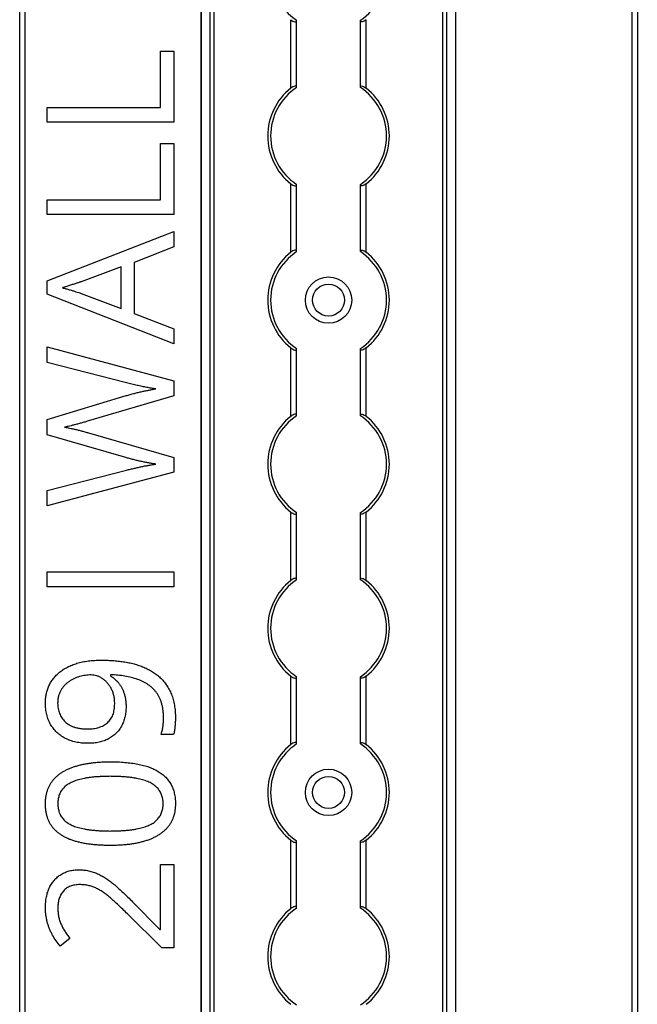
# Model space of a CAD drawing. Header units: millimetres. Extents: x -138 to 5612, y -1401 to 2631.
# Tile 66 of 116: x 3846 to 3952, y 1508 to 1678. Entities that reach past the tile are written whole.
import ezdxf

# ---------------------------------------------------------------- set-up
doc = ezdxf.new("R2010")
doc.units = ezdxf.units.MM

msp = doc.modelspace()

# ---------------------------------------------------------------- linework, layer by layer
at = {"color": 7, "linetype": 'Continuous', "lineweight": 25}
for p, q in [((3845.86, 567.5), (3845.86, 2606.2)), ((3846.76, 2606.2), (3846.76, 567.5)), ((3877.16, 2605.55), (3877.16, 568.05)), ((3877.19, 568.05), (3877.19, 2605.55)), ((3878.72, 568.05), (3878.72, 2605.55)), ((3879.43, 568.05), (3879.43, 2605.55)), ((3918.88, 568.05), (3918.88, 2605.55)), ((3919.59, 568.05), (3919.59, 2605.55)), ((3921.13, 568.05), (3921.13, 2605.55)), ((3921.16, 568.05), (3921.16, 2605.55)), ((3951.56, 567.5), (3951.56, 2606.2)), ((3952.46, 2606.2), (3952.46, 567.5)), ((3892.66, 1665.85), (3892.66, 1677.65)), ((3905.66, 1665.85), (3905.66, 1677.65)), ((3893.66, 1666.05), (3893.66, 1677.45)), ((3904.66, 1666.05), (3904.66, 1677.45)), ((3870.18, 1662.51), (3870.18, 1672.23)), ((3870.18, 1672.23), (3872.45, 1672.23)), ((3872.45, 1672.23), (3872.45, 1659.96)), ((3850.58, 1662.51), (3870.18, 1662.51)), ((3850.58, 1659.96), (3850.58, 1662.51)), ((3872.45, 1659.96), (3850.58, 1659.96)), ((3870.18, 1646.61), (3870.18, 1656.32)), ((3870.18, 1656.32), (3872.45, 1656.32)), ((3872.45, 1656.32), (3872.45, 1644.06)), ((3892.66, 1637.55), (3892.66, 1649.35)), ((3893.66, 1637.75), (3893.66, 1649.15)), ((3904.66, 1637.75), (3904.66, 1649.15)), ((3905.66, 1637.55), (3905.66, 1649.35)), ((3850.58, 1646.61), (3870.18, 1646.61)), ((3850.58, 1644.06), (3850.58, 1646.61)), ((3872.45, 1644.06), (3850.58, 1644.06)), ((3850.58, 1632.61), (3872.45, 1641.12)), ((3872.45, 1641.12), (3872.45, 1638.48)), ((3872.45, 1638.48), (3865.64, 1635.78)), ((3865.64, 1635.78), (3865.64, 1627.01)), ((3863.37, 1635.02), (3856.45, 1632.46)), ((3863.37, 1627.86), (3863.37, 1635.02)), ((3850.58, 1630.32), (3850.58, 1632.61)), ((3872.45, 1621.75), (3850.58, 1630.32)), ((3856.45, 1630.46), (3863.37, 1627.86)), ((3865.64, 1627.01), (3872.45, 1624.33)), ((3872.45, 1624.33), (3872.45, 1621.75)), ((3850.58, 1621.22), (3872.45, 1615.36)), ((3850.58, 1618.55), (3850.58, 1621.22)), ((3892.66, 1609.25), (3892.66, 1621.05)), ((3893.66, 1609.45), (3893.66, 1620.85)), ((3904.66, 1609.45), (3904.66, 1620.85)), ((3905.66, 1609.25), (3905.66, 1621.05)), ((3864.29, 1615.03), (3850.58, 1618.55)), ((3872.45, 1615.36), (3872.45, 1612.8)), ((3850.58, 1608.71), (3864.26, 1612.82)), ((3872.45, 1612.8), (3857.73, 1608.46)), ((3850.58, 1606.09), (3850.58, 1608.71)), ((3857.75, 1606.39), (3872.45, 1602.17)), ((3864.15, 1602.16), (3850.58, 1606.09)), ((3872.45, 1602.17), (3872.45, 1599.61)), ((3850.58, 1596.45), (3864.3, 1599.97)), ((3872.45, 1599.61), (3850.58, 1593.79)), ((3850.58, 1593.79), (3850.58, 1596.45)), ((3892.66, 1580.95), (3892.66, 1592.75)), ((3905.66, 1580.95), (3905.66, 1592.75)), ((3893.66, 1581.15), (3893.66, 1592.55)), ((3904.66, 1581.15), (3904.66, 1592.55)), ((3850.58, 1579.87), (3850.58, 1582.42)), ((3850.58, 1582.42), (3872.45, 1582.42)), ((3872.45, 1582.42), (3872.45, 1579.87)), ((3872.45, 1579.87), (3850.58, 1579.87)), ((3861.55, 1564.69), (3861.55, 1564.5)), ((3892.66, 1552.65), (3892.66, 1564.45)), ((3893.66, 1552.85), (3893.66, 1564.25)), ((3904.66, 1552.85), (3904.66, 1564.25)), ((3905.66, 1552.65), (3905.66, 1564.45)), ((3872.42, 1554.41), (3870.27, 1554.41)), ((3892.66, 1524.35), (3892.66, 1536.15)), ((3893.66, 1524.55), (3893.66, 1535.95)), ((3904.66, 1524.55), (3904.66, 1535.95)), ((3905.66, 1524.35), (3905.66, 1536.15)), ((3870.18, 1531.95), (3872.45, 1531.95)), ((3870.18, 1520.77), (3870.18, 1531.95)), ((3872.45, 1531.95), (3872.45, 1517.61)), ((3865.33, 1525.53), (3870.07, 1520.77)), ((3870.37, 1517.61), (3864.44, 1523.46)), ((3870.07, 1520.77), (3870.18, 1520.77)), ((3854.51, 1519.22), (3852.83, 1517.89)), ((3872.45, 1517.61), (3870.37, 1517.61))]:
    msp.add_line(p, q, dxfattribs=at)
for centre, radius in [((3899.16, 1629.3), 4), ((3899.16, 1629.3), 2.75), ((3899.16, 1544.4), 4), ((3899.16, 1544.4), 2.75)]:
    msp.add_circle(centre, radius, dxfattribs=at)
for centre, radius, start, end in [((3899.16, 1685.9), 10, 123.367, 236.633), ((3899.16, 1685.9), 10, 303.367, 56.633), ((3899.16, 1657.6), 10.5, 128.2466, 231.7534), ((3899.16, 1657.6), 10, 123.367, 236.633), ((3899.16, 1657.6), 10, 303.367, 56.633), ((3899.16, 1657.6), 10.5, 308.2466, 51.7534), ((3899.16, 1629.3), 10.5, 128.2466, 231.7534), ((3899.16, 1629.3), 10, 123.367, 236.633), ((3899.16, 1629.3), 10, 303.367, 56.633), ((3899.16, 1629.3), 10.5, 308.2466, 51.7534), ((3899.16, 1601), 10.5, 128.2466, 231.7534), ((3899.16, 1601), 10, 123.367, 236.633), ((3899.16, 1601), 10, 303.367, 56.633), ((3899.16, 1601), 10.5, 308.2466, 51.7534), ((3899.16, 1572.7), 10.5, 128.2466, 231.7534), ((3899.16, 1572.7), 10, 123.367, 236.633), ((3899.16, 1572.7), 10, 303.367, 56.633), ((3899.16, 1572.7), 10.5, 308.2466, 51.7534), ((3899.16, 1544.4), 10.5, 128.2466, 231.7534), ((3899.16, 1544.4), 10, 123.367, 236.633), ((3899.16, 1544.4), 10, 303.367, 56.633), ((3899.16, 1544.4), 10.5, 308.2466, 51.7534), ((3899.16, 1516.1), 10.5, 128.2466, 231.7534), ((3899.16, 1516.1), 10, 123.367, 236.633), ((3899.16, 1516.1), 10, 303.367, 56.633), ((3899.16, 1516.1), 10.5, 308.2466, 51.7534)]:
    msp.add_arc(centre, radius, start, end, dxfattribs=at)
for points, knots in [([(3892.66, 1677.65), (3892.77, 1677.57), (3892.88, 1677.49), (3893.12, 1677.36), (3893.24, 1677.31), (3893.44, 1677.27), (3893.52, 1677.28), (3893.63, 1677.33), (3893.66, 1677.38), (3893.66, 1677.45)], [0, 0, 0, 0, 0.25, 0.25, 0.5, 0.5, 0.75, 0.75, 1, 1, 1, 1]), ([(3905.66, 1677.65), (3905.55, 1677.57), (3905.43, 1677.49), (3905.19, 1677.36), (3905.07, 1677.31), (3904.87, 1677.27), (3904.79, 1677.28), (3904.68, 1677.33), (3904.66, 1677.38), (3904.66, 1677.45)], [0, 0, 0, 0, 0.25, 0.25, 0.5, 0.5, 0.75, 0.75, 1, 1, 1, 1]), ([(3893.66, 1666.05), (3893.66, 1666.09), (3893.65, 1666.11), (3893.62, 1666.16), (3893.6, 1666.18), (3893.53, 1666.22), (3893.44, 1666.23), (3893.24, 1666.19), (3893.12, 1666.14), (3892.89, 1666.01), (3892.77, 1665.93), (3892.66, 1665.85)], [0, 0, 0, 0, 0.125, 0.125, 0.25, 0.25, 0.5, 0.5, 0.75, 0.75, 1, 1, 1, 1]), ([(3904.66, 1666.05), (3904.66, 1666.09), (3904.66, 1666.11), (3904.69, 1666.16), (3904.71, 1666.18), (3904.79, 1666.22), (3904.87, 1666.23), (3905.07, 1666.19), (3905.19, 1666.14), (3905.43, 1666.01), (3905.54, 1665.93), (3905.66, 1665.85)], [0, 0, 0, 0, 0.125, 0.125, 0.25, 0.25, 0.5, 0.5, 0.75, 0.75, 1, 1, 1, 1]), ([(3892.66, 1649.35), (3892.77, 1649.27), (3892.88, 1649.19), (3893.12, 1649.06), (3893.24, 1649.01), (3893.44, 1648.97), (3893.52, 1648.98), (3893.63, 1649.03), (3893.66, 1649.08), (3893.66, 1649.15)], [0, 0, 0, 0, 0.25, 0.25, 0.5, 0.5, 0.75, 0.75, 1, 1, 1, 1]), ([(3905.66, 1649.35), (3905.55, 1649.27), (3905.43, 1649.19), (3905.19, 1649.06), (3905.07, 1649.01), (3904.87, 1648.97), (3904.79, 1648.98), (3904.68, 1649.03), (3904.66, 1649.08), (3904.66, 1649.15)], [0, 0, 0, 0, 0.25, 0.25, 0.5, 0.5, 0.75, 0.75, 1, 1, 1, 1]), ([(3893.66, 1637.75), (3893.66, 1637.79), (3893.65, 1637.81), (3893.62, 1637.86), (3893.6, 1637.88), (3893.53, 1637.92), (3893.44, 1637.93), (3893.24, 1637.89), (3893.12, 1637.84), (3892.89, 1637.71), (3892.77, 1637.63), (3892.66, 1637.55)], [0, 0, 0, 0, 0.125, 0.125, 0.25, 0.25, 0.5, 0.5, 0.75, 0.75, 1, 1, 1, 1]), ([(3904.66, 1637.75), (3904.66, 1637.79), (3904.66, 1637.81), (3904.69, 1637.86), (3904.71, 1637.88), (3904.79, 1637.92), (3904.87, 1637.93), (3905.07, 1637.89), (3905.19, 1637.84), (3905.43, 1637.71), (3905.54, 1637.63), (3905.66, 1637.55)], [0, 0, 0, 0, 0.125, 0.125, 0.25, 0.25, 0.5, 0.5, 0.75, 0.75, 1, 1, 1, 1]), ([(3856.45, 1632.46), (3856.4, 1632.44), (3856.28, 1632.4), (3856.08, 1632.34), (3855.84, 1632.25), (3855.45, 1632.13), (3854.93, 1631.96), (3854.4, 1631.78), (3853.98, 1631.66), (3853.7, 1631.56), (3853.45, 1631.49), (3853.29, 1631.43), (3853.22, 1631.41)], [0, 0, 0, 0, 0.048345, 0.109923, 0.185955, 0.275209, 0.469, 0.670653, 0.767775, 0.854545, 0.932648, 1, 1, 1, 1]), ([(3853.22, 1631.41), (3853.43, 1631.36), (3853.84, 1631.26), (3854.44, 1631.09), (3855.02, 1630.93), (3855.55, 1630.75), (3856.02, 1630.61), (3856.32, 1630.51), (3856.45, 1630.46)], [0, 0, 0, 0, 0.1889164, 0.3762957, 0.5573333, 0.7244873, 0.8737152, 1, 1, 1, 1]), ([(3892.66, 1621.05), (3892.77, 1620.97), (3892.88, 1620.89), (3893.12, 1620.76), (3893.24, 1620.71), (3893.44, 1620.67), (3893.52, 1620.68), (3893.63, 1620.73), (3893.66, 1620.78), (3893.66, 1620.85)], [0, 0, 0, 0, 0.25, 0.25, 0.5, 0.5, 0.75, 0.75, 1, 1, 1, 1]), ([(3905.66, 1621.05), (3905.55, 1620.97), (3905.43, 1620.89), (3905.19, 1620.76), (3905.07, 1620.71), (3904.87, 1620.67), (3904.79, 1620.68), (3904.68, 1620.73), (3904.66, 1620.78), (3904.66, 1620.85)], [0, 0, 0, 0, 0.25, 0.25, 0.5, 0.5, 0.75, 0.75, 1, 1, 1, 1]), ([(3869.34, 1613.99), (3869.09, 1614.02), (3868.58, 1614.1), (3867.79, 1614.24), (3866.96, 1614.41), (3866.1, 1614.59), (3865.2, 1614.8), (3864.6, 1614.96), (3864.29, 1615.03)], [0, 0, 0, 0, 0.146925, 0.302177, 0.465132, 0.636532, 0.814938, 1, 1, 1, 1]), ([(3864.26, 1612.82), (3864.49, 1612.89), (3864.95, 1613.02), (3865.64, 1613.21), (3866.32, 1613.38), (3866.98, 1613.53), (3867.61, 1613.66), (3868.22, 1613.78), (3868.79, 1613.89), (3869.16, 1613.96), (3869.34, 1613.99)], [0, 0, 0, 0, 0.138815, 0.276129, 0.41033, 0.540228, 0.665248, 0.783098, 0.894781, 1, 1, 1, 1]), ([(3857.73, 1608.46), (3857.52, 1608.39), (3857.1, 1608.27), (3856.47, 1608.09), (3855.86, 1607.93), (3855.27, 1607.77), (3854.74, 1607.64), (3854.27, 1607.52), (3853.89, 1607.45), (3853.67, 1607.4), (3853.57, 1607.38)], [0, 0, 0, 0, 0.152929, 0.306279, 0.456093, 0.598123, 0.728121, 0.8416, 0.933351, 1, 1, 1, 1]), ([(3893.66, 1609.45), (3893.66, 1609.49), (3893.65, 1609.51), (3893.62, 1609.56), (3893.6, 1609.58), (3893.53, 1609.62), (3893.44, 1609.63), (3893.24, 1609.59), (3893.12, 1609.54), (3892.89, 1609.41), (3892.77, 1609.33), (3892.66, 1609.25)], [0, 0, 0, 0, 0.125, 0.125, 0.25, 0.25, 0.5, 0.5, 0.75, 0.75, 1, 1, 1, 1]), ([(3904.66, 1609.45), (3904.66, 1609.49), (3904.66, 1609.51), (3904.69, 1609.56), (3904.71, 1609.58), (3904.79, 1609.62), (3904.87, 1609.63), (3905.07, 1609.59), (3905.19, 1609.54), (3905.43, 1609.41), (3905.54, 1609.33), (3905.66, 1609.25)], [0, 0, 0, 0, 0.125, 0.125, 0.25, 0.25, 0.5, 0.5, 0.75, 0.75, 1, 1, 1, 1]), ([(3853.57, 1607.38), (3853.67, 1607.37), (3853.89, 1607.34), (3854.26, 1607.26), (3854.72, 1607.17), (3855.25, 1607.06), (3855.84, 1606.92), (3856.45, 1606.75), (3857.1, 1606.59), (3857.53, 1606.46), (3857.75, 1606.39)], [0, 0, 0, 0, 0.065837, 0.155317, 0.267108, 0.394133, 0.534406, 0.685214, 0.841551, 1, 1, 1, 1]), ([(3869.34, 1601.01), (3869.14, 1601.04), (3868.74, 1601.1), (3868.12, 1601.21), (3867.48, 1601.33), (3866.82, 1601.47), (3866.16, 1601.62), (3865.49, 1601.79), (3864.82, 1601.96), (3864.37, 1602.09), (3864.15, 1602.16)], [0, 0, 0, 0, 0.113008, 0.232308, 0.354669, 0.480795, 0.608271, 0.737947, 0.868241, 1, 1, 1, 1]), ([(3864.3, 1599.97), (3864.53, 1600.03), (3864.98, 1600.14), (3865.65, 1600.3), (3866.3, 1600.45), (3866.94, 1600.59), (3867.56, 1600.72), (3868.17, 1600.82), (3868.76, 1600.92), (3869.15, 1600.98), (3869.34, 1601.01)], [0, 0, 0, 0, 0.136857, 0.270586, 0.401407, 0.527461, 0.650457, 0.770277, 0.886555, 1, 1, 1, 1]), ([(3892.66, 1592.75), (3892.77, 1592.67), (3892.88, 1592.59), (3893.12, 1592.46), (3893.24, 1592.41), (3893.44, 1592.37), (3893.52, 1592.38), (3893.63, 1592.43), (3893.66, 1592.48), (3893.66, 1592.55)], [0, 0, 0, 0, 0.25, 0.25, 0.5, 0.5, 0.75, 0.75, 1, 1, 1, 1]), ([(3905.66, 1592.75), (3905.55, 1592.67), (3905.43, 1592.59), (3905.19, 1592.46), (3905.07, 1592.41), (3904.87, 1592.37), (3904.79, 1592.38), (3904.68, 1592.43), (3904.66, 1592.48), (3904.66, 1592.55)], [0, 0, 0, 0, 0.25, 0.25, 0.5, 0.5, 0.75, 0.75, 1, 1, 1, 1]), ([(3893.66, 1581.15), (3893.66, 1581.19), (3893.65, 1581.21), (3893.62, 1581.26), (3893.6, 1581.28), (3893.53, 1581.32), (3893.44, 1581.33), (3893.24, 1581.29), (3893.12, 1581.24), (3892.89, 1581.11), (3892.77, 1581.03), (3892.66, 1580.95)], [0, 0, 0, 0, 0.125, 0.125, 0.25, 0.25, 0.5, 0.5, 0.75, 0.75, 1, 1, 1, 1]), ([(3904.66, 1581.15), (3904.66, 1581.19), (3904.66, 1581.21), (3904.69, 1581.26), (3904.71, 1581.28), (3904.79, 1581.32), (3904.87, 1581.33), (3905.07, 1581.29), (3905.19, 1581.24), (3905.43, 1581.11), (3905.54, 1581.03), (3905.66, 1580.95)], [0, 0, 0, 0, 0.125, 0.125, 0.25, 0.25, 0.5, 0.5, 0.75, 0.75, 1, 1, 1, 1]), ([(3850.3, 1559.8), (3850.31, 1560.07), (3850.32, 1560.59), (3850.44, 1561.35), (3850.63, 1562.08), (3850.9, 1562.78), (3851.25, 1563.43), (3851.67, 1564.04), (3852.17, 1564.61), (3852.74, 1565.13), (3853.39, 1565.6), (3854.1, 1566.02), (3854.9, 1566.37), (3855.76, 1566.68), (3856.69, 1566.91), (3857.7, 1567.08), (3858.78, 1567.18), (3859.52, 1567.2), (3859.91, 1567.2)], [0, 0, 0, 0, 0.0579176, 0.1141253, 0.1689067, 0.2232215, 0.2772996, 0.3312917, 0.3863184, 0.4426724, 0.5010404, 0.5616244, 0.6250417, 0.6915389, 0.7620016, 0.8364746, 0.915794, 1, 1, 1, 1]), ([(3859.91, 1567.2), (3860.24, 1567.2), (3860.89, 1567.19), (3861.86, 1567.14), (3862.82, 1567.06), (3863.76, 1566.93), (3864.69, 1566.78), (3865.58, 1566.56), (3866.45, 1566.3), (3867.27, 1565.99), (3868.06, 1565.63), (3868.8, 1565.21), (3869.5, 1564.73), (3870.13, 1564.18), (3870.72, 1563.58), (3871.23, 1562.89), (3871.68, 1562.14), (3872.06, 1561.31), (3872.37, 1560.41), (3872.58, 1559.42), (3872.71, 1558.35), (3872.73, 1557.61), (3872.74, 1557.23)], [0, 0, 0, 0, 0.053125, 0.105602, 0.157482, 0.208883, 0.259389, 0.309066, 0.357284, 0.405058, 0.451948, 0.49771, 0.54291, 0.587884, 0.633064, 0.678859, 0.725965, 0.774677, 0.82575, 0.880144, 0.937985, 1, 1, 1, 1]), ([(3858.18, 1564.66), (3858.02, 1564.65), (3857.69, 1564.64), (3857.19, 1564.59), (3856.69, 1564.49), (3856.19, 1564.37), (3855.69, 1564.21), (3855.21, 1564.01), (3854.76, 1563.76), (3854.32, 1563.48), (3853.91, 1563.16), (3853.54, 1562.8), (3853.21, 1562.4), (3852.93, 1561.96), (3852.7, 1561.48), (3852.53, 1560.96), (3852.43, 1560.4), (3852.42, 1560.01), (3852.41, 1559.8)], [0, 0, 0, 0, 0.058634, 0.118097, 0.178252, 0.240348, 0.302615, 0.363892, 0.425532, 0.487478, 0.548734, 0.609956, 0.670722, 0.732953, 0.79623, 0.860505, 0.928638, 1, 1, 1, 1]), ([(3862.26, 1559.69), (3862.25, 1559.93), (3862.23, 1560.41), (3862.12, 1561.1), (3861.93, 1561.74), (3861.66, 1562.33), (3861.33, 1562.85), (3860.97, 1563.32), (3860.56, 1563.72), (3860.11, 1564.05), (3859.64, 1564.32), (3859.16, 1564.52), (3858.67, 1564.63), (3858.34, 1564.65), (3858.18, 1564.66)], [0, 0, 0, 0, 0.10372, 0.201674, 0.29502, 0.384916, 0.472017, 0.554646, 0.634943, 0.713431, 0.789424, 0.86137, 0.931141, 1, 1, 1, 1]), ([(3870.68, 1557.18), (3870.68, 1557.41), (3870.67, 1557.85), (3870.61, 1558.5), (3870.52, 1559.11), (3870.39, 1559.68), (3870.22, 1560.21), (3870.02, 1560.71), (3869.77, 1561.17), (3869.49, 1561.59), (3869.17, 1561.97), (3868.83, 1562.34), (3868.46, 1562.66), (3868.06, 1562.97), (3867.64, 1563.24), (3867.19, 1563.49), (3866.71, 1563.71), (3866.03, 1563.96), (3865.13, 1564.23), (3863.99, 1564.46), (3862.79, 1564.62), (3861.97, 1564.66), (3861.55, 1564.69)], [0, 0, 0, 0, 0.050833, 0.09887, 0.144278, 0.18798, 0.2292, 0.269152, 0.307681, 0.345205, 0.382259, 0.419136, 0.455828, 0.492987, 0.53024, 0.568636, 0.607469, 0.647672, 0.730258, 0.816199, 0.906079, 1, 1, 1, 1]), ([(3861.55, 1564.5), (3861.67, 1564.43), (3861.91, 1564.27), (3862.25, 1563.99), (3862.57, 1563.67), (3862.88, 1563.33), (3863.17, 1562.95), (3863.43, 1562.53), (3863.66, 1562.07), (3863.86, 1561.57), (3864.02, 1561.03), (3864.13, 1560.44), (3864.21, 1559.82), (3864.21, 1559.38), (3864.22, 1559.16)], [0, 0, 0, 0, 0.067974, 0.138645, 0.210488, 0.284935, 0.361511, 0.439971, 0.522566, 0.608044, 0.697719, 0.792588, 0.893389, 1, 1, 1, 1]), ([(3892.66, 1564.45), (3892.77, 1564.37), (3892.88, 1564.29), (3893.12, 1564.16), (3893.24, 1564.11), (3893.44, 1564.07), (3893.52, 1564.08), (3893.63, 1564.13), (3893.66, 1564.18), (3893.66, 1564.25)], [0, 0, 0, 0, 0.25, 0.25, 0.5, 0.5, 0.75, 0.75, 1, 1, 1, 1]), ([(3905.66, 1564.45), (3905.55, 1564.37), (3905.43, 1564.29), (3905.19, 1564.16), (3905.07, 1564.11), (3904.87, 1564.07), (3904.79, 1564.08), (3904.68, 1564.13), (3904.66, 1564.18), (3904.66, 1564.25)], [0, 0, 0, 0, 0.25, 0.25, 0.5, 0.5, 0.75, 0.75, 1, 1, 1, 1]), ([(3857.63, 1552.86), (3857.45, 1552.86), (3857.08, 1552.86), (3856.55, 1552.9), (3856.03, 1552.97), (3855.53, 1553.07), (3855.06, 1553.19), (3854.59, 1553.33), (3854.16, 1553.51), (3853.6, 1553.77), (3852.95, 1554.17), (3852.26, 1554.73), (3851.67, 1555.39), (3851.25, 1556), (3850.98, 1556.53), (3850.79, 1556.95), (3850.65, 1557.38), (3850.51, 1557.83), (3850.42, 1558.3), (3850.35, 1558.79), (3850.31, 1559.29), (3850.3, 1559.63), (3850.3, 1559.8)], [0, 0, 0, 0, 0.048656, 0.095484, 0.141, 0.185417, 0.228737, 0.270825, 0.312376, 0.353282, 0.433102, 0.510532, 0.587124, 0.665049, 0.70456, 0.744111, 0.784476, 0.825367, 0.867495, 0.910311, 0.954456, 1, 1, 1, 1]), ([(3852.41, 1559.8), (3852.42, 1559.64), (3852.43, 1559.32), (3852.48, 1558.86), (3852.59, 1558.42), (3852.73, 1558), (3852.91, 1557.61), (3853.13, 1557.23), (3853.4, 1556.89), (3853.7, 1556.56), (3854.05, 1556.28), (3854.43, 1556.02), (3854.86, 1555.81), (3855.33, 1555.64), (3855.84, 1555.5), (3856.39, 1555.41), (3856.98, 1555.35), (3857.39, 1555.34), (3857.6, 1555.34)], [0, 0, 0, 0, 0.062924, 0.122816, 0.180895, 0.237098, 0.293093, 0.348464, 0.404352, 0.460945, 0.518965, 0.577923, 0.639003, 0.703546, 0.771056, 0.842459, 0.918823, 1, 1, 1, 1]), ([(3857.6, 1555.34), (3857.77, 1555.34), (3858.12, 1555.35), (3858.61, 1555.4), (3859.08, 1555.48), (3859.53, 1555.6), (3859.94, 1555.75), (3860.33, 1555.93), (3860.68, 1556.15), (3861.01, 1556.4), (3861.3, 1556.68), (3861.56, 1557), (3861.78, 1557.36), (3861.96, 1557.76), (3862.09, 1558.19), (3862.18, 1558.66), (3862.25, 1559.16), (3862.25, 1559.51), (3862.26, 1559.69)], [0, 0, 0, 0, 0.072069, 0.140764, 0.206498, 0.268978, 0.328639, 0.387346, 0.44461, 0.500771, 0.556888, 0.612943, 0.670729, 0.729733, 0.79171, 0.856597, 0.9261, 1, 1, 1, 1]), ([(3864.22, 1559.16), (3864.21, 1558.85), (3864.19, 1558.25), (3864.04, 1557.39), (3863.81, 1556.58), (3863.46, 1555.84), (3863.03, 1555.16), (3862.5, 1554.57), (3861.89, 1554.05), (3861.19, 1553.62), (3860.41, 1553.28), (3859.55, 1553.03), (3858.62, 1552.88), (3857.97, 1552.86), (3857.63, 1552.86)], [0, 0, 0, 0, 0.089618, 0.173863, 0.255131, 0.333863, 0.411082, 0.486974, 0.563883, 0.643285, 0.725546, 0.811185, 0.902647, 1, 1, 1, 1]), ([(3870.27, 1554.41), (3870.33, 1554.61), (3870.46, 1555.04), (3870.58, 1555.72), (3870.67, 1556.45), (3870.68, 1556.94), (3870.68, 1557.18)], [0, 0, 0, 0, 0.22333, 0.47564, 0.740951, 1, 1, 1, 1]), ([(3872.74, 1557.23), (3872.73, 1557), (3872.72, 1556.51), (3872.67, 1555.89), (3872.61, 1555.38), (3872.56, 1555.02), (3872.5, 1554.7), (3872.45, 1554.51), (3872.42, 1554.41)], [0, 0, 0, 0, 0.242523, 0.518631, 0.657135, 0.783643, 0.89835, 1, 1, 1, 1]), ([(3893.66, 1552.85), (3893.66, 1552.89), (3893.65, 1552.91), (3893.62, 1552.96), (3893.6, 1552.98), (3893.53, 1553.02), (3893.44, 1553.03), (3893.24, 1552.99), (3893.12, 1552.94), (3892.89, 1552.81), (3892.77, 1552.73), (3892.66, 1552.65)], [0, 0, 0, 0, 0.125, 0.125, 0.25, 0.25, 0.5, 0.5, 0.75, 0.75, 1, 1, 1, 1]), ([(3904.66, 1552.85), (3904.66, 1552.89), (3904.66, 1552.91), (3904.69, 1552.96), (3904.71, 1552.98), (3904.79, 1553.02), (3904.87, 1553.03), (3905.07, 1552.99), (3905.19, 1552.94), (3905.43, 1552.81), (3905.54, 1552.73), (3905.66, 1552.65)], [0, 0, 0, 0, 0.125, 0.125, 0.25, 0.25, 0.5, 0.5, 0.75, 0.75, 1, 1, 1, 1]), ([(3850.3, 1542.45), (3850.3, 1542.65), (3850.31, 1543.04), (3850.38, 1543.62), (3850.48, 1544.18), (3850.62, 1544.7), (3850.81, 1545.2), (3851.04, 1545.67), (3851.31, 1546.11), (3851.63, 1546.53), (3851.98, 1546.92), (3852.37, 1547.28), (3852.8, 1547.62), (3853.26, 1547.93), (3853.76, 1548.21), (3854.3, 1548.47), (3854.88, 1548.7), (3855.48, 1548.91), (3856.13, 1549.09), (3856.8, 1549.25), (3857.51, 1549.38), (3858.25, 1549.49), (3859.02, 1549.58), (3859.82, 1549.64), (3860.66, 1549.67), (3861.22, 1549.68), (3861.51, 1549.68)], [0, 0, 0, 0, 0.040089, 0.078606, 0.115756, 0.151849, 0.187085, 0.221601, 0.256107, 0.290395, 0.325013, 0.360445, 0.396513, 0.433442, 0.471697, 0.511224, 0.552196, 0.594861, 0.639249, 0.685264, 0.732927, 0.78267, 0.833938, 0.887415, 0.942551, 1, 1, 1, 1]), ([(3861.51, 1549.68), (3861.94, 1549.68), (3862.78, 1549.67), (3864, 1549.59), (3865.15, 1549.47), (3866.23, 1549.29), (3867.24, 1549.06), (3868.17, 1548.78), (3869.01, 1548.43), (3869.78, 1548.03), (3870.47, 1547.56), (3871.07, 1547.02), (3871.58, 1546.42), (3872, 1545.76), (3872.33, 1545.03), (3872.57, 1544.23), (3872.71, 1543.36), (3872.73, 1542.76), (3872.74, 1542.45)], [0, 0, 0, 0, 0.085281, 0.16601, 0.242339, 0.314496, 0.382444, 0.446574, 0.506864, 0.563878, 0.618249, 0.670953, 0.722501, 0.773872, 0.826322, 0.880823, 0.938386, 1, 1, 1, 1]), ([(3861.51, 1547.17), (3861.27, 1547.16), (3860.79, 1547.16), (3860.09, 1547.14), (3859.41, 1547.1), (3858.77, 1547.06), (3858.16, 1546.99), (3857.58, 1546.91), (3857.03, 1546.82), (3856.51, 1546.7), (3856.02, 1546.58), (3855.56, 1546.44), (3855.13, 1546.28), (3854.74, 1546.1), (3854.37, 1545.91), (3854.04, 1545.69), (3853.73, 1545.46), (3853.46, 1545.21), (3853.22, 1544.94), (3853.01, 1544.65), (3852.84, 1544.33), (3852.69, 1544), (3852.58, 1543.64), (3852.5, 1543.26), (3852.45, 1542.86), (3852.45, 1542.59), (3852.44, 1542.45)], [0, 0, 0, 0, 0.063722, 0.125152, 0.183545, 0.2397, 0.293304, 0.344367, 0.392933, 0.439134, 0.482967, 0.524617, 0.56421, 0.60189, 0.637826, 0.672422, 0.705479, 0.737456, 0.768916, 0.799891, 0.831173, 0.862661, 0.895145, 0.928697, 0.963282, 1, 1, 1, 1]), ([(3870.61, 1542.45), (3870.61, 1542.59), (3870.6, 1542.85), (3870.56, 1543.25), (3870.47, 1543.62), (3870.37, 1543.98), (3870.23, 1544.31), (3870.05, 1544.62), (3869.85, 1544.92), (3869.61, 1545.19), (3869.35, 1545.44), (3869.05, 1545.67), (3868.72, 1545.89), (3868.36, 1546.09), (3867.96, 1546.27), (3867.53, 1546.43), (3867.07, 1546.57), (3866.58, 1546.7), (3866.06, 1546.81), (3865.5, 1546.9), (3864.92, 1546.99), (3864.3, 1547.06), (3863.65, 1547.1), (3862.97, 1547.14), (3862.25, 1547.16), (3861.76, 1547.16), (3861.51, 1547.17)], [0, 0, 0, 0, 0.035861, 0.069981, 0.103076, 0.135252, 0.166312, 0.197182, 0.227956, 0.259087, 0.290969, 0.323642, 0.357834, 0.393868, 0.431107, 0.470743, 0.512662, 0.556487, 0.602955, 0.651405, 0.703163, 0.757023, 0.813812, 0.872835, 0.935274, 1, 1, 1, 1]), ([(3861.51, 1535.25), (3861.22, 1535.25), (3860.66, 1535.26), (3859.84, 1535.28), (3859.04, 1535.34), (3858.27, 1535.42), (3857.54, 1535.52), (3856.83, 1535.64), (3856.16, 1535.79), (3855.52, 1535.95), (3854.91, 1536.14), (3854.33, 1536.35), (3853.79, 1536.6), (3853.29, 1536.88), (3852.82, 1537.18), (3852.39, 1537.5), (3852, 1537.87), (3851.64, 1538.25), (3851.33, 1538.66), (3851.05, 1539.11), (3850.82, 1539.59), (3850.63, 1540.1), (3850.48, 1540.64), (3850.37, 1541.22), (3850.31, 1541.82), (3850.3, 1542.24), (3850.3, 1542.45)], [0, 0, 0, 0, 0.056659, 0.111294, 0.164267, 0.215001, 0.264193, 0.311243, 0.356899, 0.400825, 0.442974, 0.483753, 0.52289, 0.560467, 0.597028, 0.63284, 0.667947, 0.702424, 0.736769, 0.771306, 0.806491, 0.842255, 0.879353, 0.917868, 0.957999, 1, 1, 1, 1]), ([(3852.44, 1542.45), (3852.45, 1542.31), (3852.45, 1542.03), (3852.5, 1541.63), (3852.58, 1541.26), (3852.69, 1540.9), (3852.84, 1540.57), (3853.01, 1540.25), (3853.22, 1539.96), (3853.46, 1539.69), (3853.73, 1539.44), (3854.04, 1539.21), (3854.37, 1538.99), (3854.74, 1538.8), (3855.13, 1538.62), (3855.56, 1538.46), (3856.02, 1538.32), (3856.51, 1538.2), (3857.03, 1538.09), (3857.58, 1538), (3858.16, 1537.92), (3858.77, 1537.86), (3859.41, 1537.8), (3860.09, 1537.77), (3860.79, 1537.75), (3861.27, 1537.75), (3861.51, 1537.74)], [0, 0, 0, 0, 0.036729, 0.071325, 0.104887, 0.137381, 0.168879, 0.200171, 0.231155, 0.262625, 0.294612, 0.327679, 0.362076, 0.398023, 0.435715, 0.47532, 0.516983, 0.56083, 0.606966, 0.655547, 0.706626, 0.760207, 0.816409, 0.87482, 0.936258, 1, 1, 1, 1]), ([(3872.74, 1542.45), (3872.73, 1542.25), (3872.72, 1541.86), (3872.66, 1541.29), (3872.56, 1540.74), (3872.41, 1540.22), (3872.23, 1539.73), (3872, 1539.26), (3871.73, 1538.82), (3871.42, 1538.4), (3871.06, 1538.02), (3870.67, 1537.66), (3870.25, 1537.32), (3869.78, 1537.01), (3869.29, 1536.72), (3868.75, 1536.47), (3868.17, 1536.23), (3867.57, 1536.02), (3866.92, 1535.84), (3866.24, 1535.68), (3865.53, 1535.54), (3864.79, 1535.43), (3864.02, 1535.35), (3863.21, 1535.29), (3862.37, 1535.25), (3861.8, 1535.25), (3861.51, 1535.25)], [0, 0, 0, 0, 0.039829, 0.077793, 0.114686, 0.150243, 0.185234, 0.219649, 0.253933, 0.288252, 0.322899, 0.357946, 0.394045, 0.430842, 0.469022, 0.508583, 0.549701, 0.592403, 0.63683, 0.683171, 0.730932, 0.780717, 0.832616, 0.886433, 0.942206, 1, 1, 1, 1]), ([(3861.51, 1537.74), (3861.76, 1537.75), (3862.25, 1537.75), (3862.96, 1537.77), (3863.64, 1537.81), (3864.29, 1537.85), (3864.9, 1537.92), (3865.49, 1538), (3866.04, 1538.09), (3866.56, 1538.21), (3867.06, 1538.33), (3867.52, 1538.48), (3867.94, 1538.63), (3868.34, 1538.81), (3868.7, 1539.01), (3869.04, 1539.22), (3869.34, 1539.46), (3869.61, 1539.71), (3869.84, 1539.98), (3870.05, 1540.27), (3870.22, 1540.59), (3870.36, 1540.92), (3870.48, 1541.28), (3870.56, 1541.65), (3870.6, 1542.04), (3870.61, 1542.31), (3870.61, 1542.45)], [0, 0, 0, 0, 0.064401, 0.126514, 0.185593, 0.242052, 0.295963, 0.347334, 0.395831, 0.442343, 0.486486, 0.528193, 0.567728, 0.605355, 0.641423, 0.67576, 0.708702, 0.74035, 0.77151, 0.802532, 0.833431, 0.864874, 0.896827, 0.929953, 0.964105, 1, 1, 1, 1]), ([(3892.66, 1536.15), (3892.77, 1536.07), (3892.88, 1535.99), (3893.12, 1535.86), (3893.24, 1535.81), (3893.44, 1535.77), (3893.52, 1535.78), (3893.63, 1535.83), (3893.66, 1535.88), (3893.66, 1535.95)], [0, 0, 0, 0, 0.25, 0.25, 0.5, 0.5, 0.75, 0.75, 1, 1, 1, 1]), ([(3905.66, 1536.15), (3905.55, 1536.07), (3905.43, 1535.99), (3905.19, 1535.86), (3905.07, 1535.81), (3904.87, 1535.77), (3904.79, 1535.78), (3904.68, 1535.83), (3904.66, 1535.88), (3904.66, 1535.95)], [0, 0, 0, 0, 0.25, 0.25, 0.5, 0.5, 0.75, 0.75, 1, 1, 1, 1]), ([(3850.3, 1524.49), (3850.31, 1524.82), (3850.32, 1525.45), (3850.46, 1526.36), (3850.67, 1527.21), (3850.98, 1527.98), (3851.36, 1528.68), (3851.84, 1529.29), (3852.38, 1529.83), (3853, 1530.27), (3853.68, 1530.63), (3854.43, 1530.88), (3855.24, 1531.03), (3855.81, 1531.05), (3856.1, 1531.06)], [0, 0, 0, 0, 0.098811, 0.19177, 0.279374, 0.362942, 0.443085, 0.520531, 0.596677, 0.67288, 0.750139, 0.829737, 0.912368, 1, 1, 1, 1]), ([(3856.1, 1531.06), (3856.38, 1531.05), (3856.94, 1531.03), (3857.76, 1530.9), (3858.56, 1530.68), (3859.32, 1530.37), (3860.06, 1529.99), (3860.8, 1529.54), (3861.54, 1529.02), (3862.27, 1528.43), (3863.01, 1527.78), (3863.76, 1527.08), (3864.55, 1526.33), (3865.07, 1525.8), (3865.33, 1525.53)], [0, 0, 0, 0, 0.077, 0.151602, 0.225542, 0.298872, 0.37392, 0.451742, 0.533079, 0.617393, 0.706233, 0.799477, 0.8972, 1, 1, 1, 1]), ([(3856.25, 1528.5), (3856.1, 1528.49), (3855.81, 1528.49), (3855.38, 1528.43), (3854.98, 1528.35), (3854.61, 1528.23), (3854.27, 1528.07), (3853.96, 1527.88), (3853.67, 1527.65), (3853.41, 1527.39), (3853.18, 1527.11), (3852.98, 1526.8), (3852.81, 1526.47), (3852.68, 1526.12), (3852.57, 1525.74), (3852.5, 1525.34), (3852.44, 1524.93), (3852.44, 1524.64), (3852.44, 1524.49)], [0, 0, 0, 0, 0.071619, 0.139465, 0.203946, 0.265789, 0.325718, 0.383927, 0.442466, 0.500584, 0.559012, 0.617594, 0.676535, 0.736665, 0.798564, 0.862765, 0.929822, 1, 1, 1, 1]), ([(3864.44, 1523.46), (3864.18, 1523.72), (3863.66, 1524.23), (3862.91, 1524.95), (3862.2, 1525.6), (3861.53, 1526.2), (3860.89, 1526.73), (3860.25, 1527.19), (3859.63, 1527.59), (3858.99, 1527.92), (3858.35, 1528.18), (3857.67, 1528.36), (3856.97, 1528.48), (3856.49, 1528.49), (3856.25, 1528.5)], [0, 0, 0, 0, 0.112911, 0.218233, 0.315684, 0.405597, 0.489382, 0.568424, 0.643588, 0.714801, 0.784429, 0.854606, 0.925909, 1, 1, 1, 1]), ([(3852.83, 1517.89), (3852.59, 1518.19), (3852.11, 1518.79), (3851.61, 1519.61), (3851.25, 1520.3), (3851.01, 1520.85), (3850.8, 1521.41), (3850.62, 1521.99), (3850.48, 1522.59), (3850.38, 1523.2), (3850.31, 1523.84), (3850.3, 1524.27), (3850.3, 1524.49)], [0, 0, 0, 0, 0.1583225, 0.3189742, 0.400613, 0.4823628, 0.5652301, 0.6488235, 0.7340923, 0.820682, 0.9089887, 1, 1, 1, 1]), ([(3852.44, 1524.49), (3852.45, 1524.24), (3852.46, 1523.74), (3852.56, 1523.02), (3852.73, 1522.34), (3852.97, 1521.7), (3853.27, 1521.08), (3853.63, 1520.47), (3854.04, 1519.84), (3854.35, 1519.43), (3854.51, 1519.22)], [0, 0, 0, 0, 0.132134, 0.257592, 0.377825, 0.494137, 0.611168, 0.73424, 0.863858, 1, 1, 1, 1]), ([(3893.66, 1524.55), (3893.66, 1524.59), (3893.65, 1524.61), (3893.62, 1524.66), (3893.6, 1524.68), (3893.53, 1524.72), (3893.44, 1524.73), (3893.24, 1524.69), (3893.12, 1524.64), (3892.89, 1524.51), (3892.77, 1524.43), (3892.66, 1524.35)], [0, 0, 0, 0, 0.125, 0.125, 0.25, 0.25, 0.5, 0.5, 0.75, 0.75, 1, 1, 1, 1]), ([(3904.66, 1524.55), (3904.66, 1524.59), (3904.66, 1524.61), (3904.69, 1524.66), (3904.71, 1524.68), (3904.79, 1524.72), (3904.87, 1524.73), (3905.07, 1524.69), (3905.19, 1524.64), (3905.43, 1524.51), (3905.54, 1524.43), (3905.66, 1524.35)], [0, 0, 0, 0, 0.125, 0.125, 0.25, 0.25, 0.5, 0.5, 0.75, 0.75, 1, 1, 1, 1])]:
    msp.add_open_spline(points, degree=3, knots=knots, dxfattribs=at)
for points in [[(3893.66, 1677.45), (3893.66, 1677.48), (3893.66, 1677.51), (3893.66, 1677.55)], [(3904.66, 1677.45), (3904.66, 1677.48), (3904.66, 1677.51), (3904.66, 1677.55)], [(3893.66, 1665.95), (3893.66, 1665.99), (3893.66, 1666.02), (3893.66, 1666.05)], [(3904.66, 1665.95), (3904.66, 1665.99), (3904.66, 1666.02), (3904.66, 1666.05)], [(3893.66, 1649.15), (3893.66, 1649.18), (3893.66, 1649.21), (3893.66, 1649.25)], [(3904.66, 1649.15), (3904.66, 1649.18), (3904.66, 1649.21), (3904.66, 1649.25)], [(3893.66, 1637.65), (3893.66, 1637.69), (3893.66, 1637.72), (3893.66, 1637.75)], [(3904.66, 1637.65), (3904.66, 1637.69), (3904.66, 1637.72), (3904.66, 1637.75)], [(3893.66, 1620.85), (3893.66, 1620.88), (3893.66, 1620.91), (3893.66, 1620.95)], [(3904.66, 1620.85), (3904.66, 1620.88), (3904.66, 1620.91), (3904.66, 1620.95)], [(3893.66, 1609.35), (3893.66, 1609.39), (3893.66, 1609.42), (3893.66, 1609.45)], [(3904.66, 1609.35), (3904.66, 1609.39), (3904.66, 1609.42), (3904.66, 1609.45)], [(3893.66, 1592.55), (3893.66, 1592.58), (3893.66, 1592.61), (3893.66, 1592.65)], [(3904.66, 1592.55), (3904.66, 1592.58), (3904.66, 1592.61), (3904.66, 1592.65)], [(3893.66, 1581.05), (3893.66, 1581.09), (3893.66, 1581.12), (3893.66, 1581.15)], [(3904.66, 1581.05), (3904.66, 1581.09), (3904.66, 1581.12), (3904.66, 1581.15)], [(3893.66, 1564.25), (3893.66, 1564.28), (3893.66, 1564.31), (3893.66, 1564.35)], [(3904.66, 1564.25), (3904.66, 1564.28), (3904.66, 1564.31), (3904.66, 1564.35)], [(3893.66, 1552.75), (3893.66, 1552.79), (3893.66, 1552.82), (3893.66, 1552.85)], [(3904.66, 1552.75), (3904.66, 1552.79), (3904.66, 1552.82), (3904.66, 1552.85)], [(3893.66, 1535.95), (3893.66, 1535.98), (3893.66, 1536.01), (3893.66, 1536.05)], [(3904.66, 1535.95), (3904.66, 1535.98), (3904.66, 1536.01), (3904.66, 1536.05)], [(3893.66, 1524.45), (3893.66, 1524.49), (3893.66, 1524.52), (3893.66, 1524.55)], [(3904.66, 1524.45), (3904.66, 1524.49), (3904.66, 1524.52), (3904.66, 1524.55)]]:
    msp.add_open_spline(points, degree=3, dxfattribs=at)

doc.saveas('drawing.dxf')
